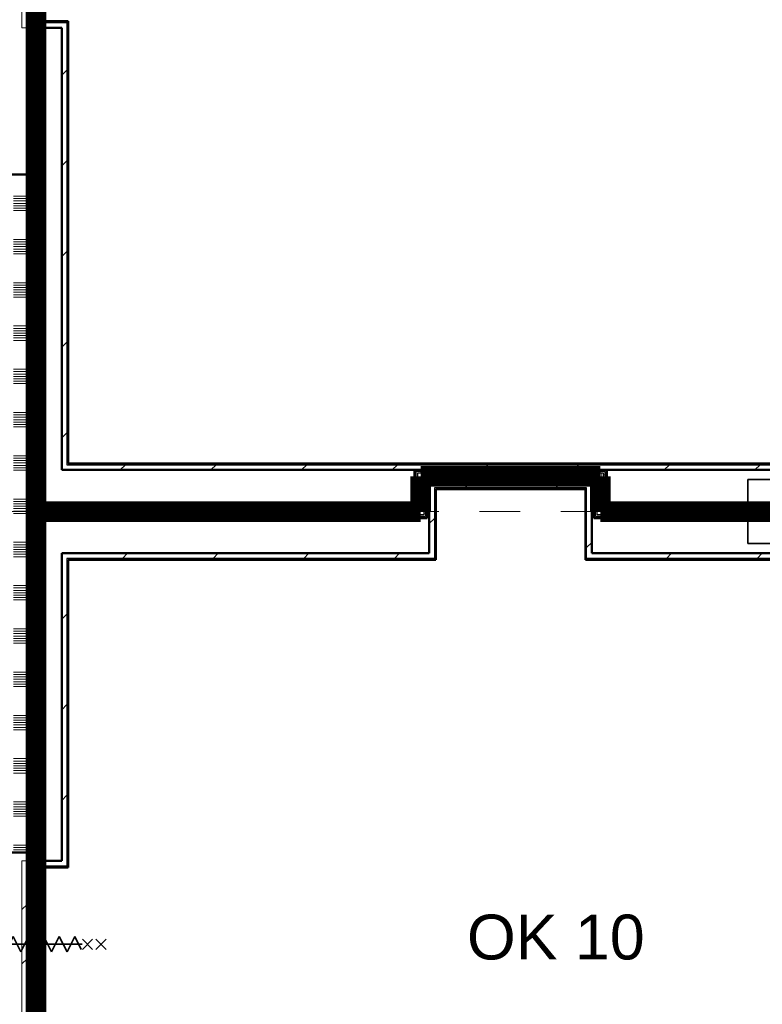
# Model space of a CAD drawing. Extents: x -2538 to 83400, y -8040 to 61900.
# Tile 83 of 105: x 56473 to 62263, y 27356 to 35037. Entities that reach past the tile are written whole.
import ezdxf

# ---------------------------------------------------------------- set-up
doc = ezdxf.new("R2010")
doc.units = 0
doc.header["$LTSCALE"] = 100
doc.linetypes.add('SCHEIDING_BRANDWEREND60', pattern=[3.2, 0.8, -1.6, 0.8])
doc.linetypes.add('stramien', pattern=[22.225, 12.7, -3.175, 3.175, -3.175])
doc.layers.add('00---0--FM-TEKST', color=7, linetype='Continuous')
for name, color, linetype, lineweight in [('BA20----_WANDEN', 14, 'Continuous', 50), ('BL$1A---_ALGEMEEN', 7, 'Continuous', 18), ('BL$7A---_STRAMIEN', 7, 'Continuous', 18), ('BL20----_WANDEN', 7, 'Continuous', 25), ('BL28----_CONSTRUCTIES', 4, 'Continuous', 18), ('BL30----_BRANDSYMBOLEN', 14, 'Continuous', 35), ('BL30----_KOZIJNEN', 14, 'Continuous', 25), ('BL40----_BRANDWERENDESCHEIDING_60MIN', 84, 'SCHEIDING_BRANDWEREND60', 158)]:
    doc.layers.add(name, color=color, linetype=linetype, lineweight=lineweight)
doc.styles.add('OL-MAATVOEREN', font='iso')
pattern_1 = [(270, (57950, 31250), (500, 1e-12), []), (270, (57900, 31250), (500, 1e-12), []), (270, (57850, 31250), (500, 1e-12), []), (270, (57800, 31250), (500, 1e-12), [])]
pattern_2 = [(0, (59550, 31187.5), (0, 500), []), (0, (59550, 31137.5), (0, 500), []), (0, (59550, 31087.5), (0, 500), []), (0, (59550, 31037.5), (0, 500), [])]
pattern_3 = [(270, (60150, 31525), (500, 2e-12), []), (270, (60100, 31525), (500, 2e-12), []), (270, (60050, 31525), (500, 2e-12), []), (270, (60000, 31525), (500, 2e-12), [])]
pattern_4 = [(180, (61050, 31487.5), (-6e-14, -500), []), (180, (61050, 31537.5), (-6e-14, -500), []), (180, (61050, 31587.5), (-6e-14, -500), []), (180, (61050, 31637.5), (-6e-14, -500), [])]
pattern_5 = [(270, (61400, 31250), (500, 2e-12), []), (270, (61350, 31250), (500, 2e-12), []), (270, (61300, 31250), (500, 2e-12), []), (270, (61250, 31250), (500, 2e-12), [])]
pattern_6 = [(45, (1253.4, 5927.3), (-353.5534, 353.5534), [])]
pattern_7 = [(180, (56650, 35285.5), (7e-13, -500), []), (180, (56650, 35335.5), (7e-13, -500), []), (180, (56650, 35385.5), (7e-13, -500), []), (180, (56650, 35435.5), (7e-13, -500), [])]
pattern_8 = [(180, (56650, 31385.5), (7e-13, -500), []), (180, (56650, 31435.5), (7e-13, -500), []), (180, (56650, 31485.5), (7e-13, -500), []), (180, (56650, 31535.5), (7e-13, -500), [])]
pattern_9 = [(135, (30022.7, -55346.6), (-500, -500), []), (135, (30022.7, -55176.6), (-500, -500), []), (135, (30022.7, -55166.6), (-500, -500), []), (135, (30022.7, -55156.6), (-500, -500), []), (135, (30022.7, -55146.6), (-500, -500), []), (135, (30022.7, -55136.6), (-500, -500), []), (135, (30022.7, -55126.6), (-500, -500), []), (135, (30022.7, -55116.6), (-500, -500), [])]
pattern_10 = [(180, (56650, 27485.5), (7e-13, -500), []), (180, (56650, 27535.5), (7e-13, -500), []), (180, (56650, 27585.5), (7e-13, -500), []), (180, (56650, 27635.5), (7e-13, -500), [])]

# ---------------------------------------------------------------- blocks, each defined once
blk = doc.blocks.new('28_CL_beton - kolom - Betonkolom 500x500-V10-1')
at = {"layer": 'BL28----_CONSTRUCTIES'}
h = blk.add_hatch(dxfattribs=at)
h.set_pattern_fill('FP_12', color=256, style=0, pattern_type=2)
h.set_pattern_definition([(50, (-61146.6, -25272.7), (728.7365, -63.756), [76.2, -838.2]), (355, (-61146.6, -25272.7), (-140.972, 764.228), [60.96, -670.56]), (100.451, (-61085.9, -25278), (587.77, 700.467), [64.76, -712.36]), (46.184, (-61146.6, -25069.5), (1084.316, -168.171), [114.3, -1257.3]), (96.636, (-61056.2, -25083.5), (949.61, 989.71), [97.14, -1068.54]), (351.184, (-61146.6, -25069.5), (949.62, 989.701), [91.44, -1005.84]), (21, (-61045, -25120.3), (606.458, -409.0606), [76.2, -838.2]), (326, (-61045, -25120.3), (247.208, 736.753), [60.96, -670.56]), (71.451, (-60994.5, -25154.4), (853.668, 327.6855), [64.76, -712.36]), (37.5, (-61146.6, -25272.68), (12.3547, 338.2201), [3.353, -659.079, 3.353, -677.367, -673.1]), (37.5, (-61146.6, -25272.68), (12.3547, 338.2201), [-1343.152, 3.353, -669.747]), (7.5, (-61146.6, -25272.68), (267.2789, 400.7221), [3.353, -384.759, 3.353, -643.839, -256.54]), (7.5, (-61146.6, -25272.68), (267.2789, 400.7221), [-1035.304, 3.353, -253.187]), (327.5, (-61373.18, -25272.68), (542.3633, -22.9153), [3.353, -250.647, 3.353, -1840.687]), (327.5, (-61373.18, -25272.68), (542.3633, -22.9153), [-257.353, -789.127, 3.353, -1048.207]), (317.5, (-61474.78, -25272.7), (592.517, 101.707), [3.353, -326.847, 3.353, -522.935, -746.76]), (317.5, (-61474.78, -25272.7), (592.517, 101.707), [-856.488, 3.353, -743.407])])
h.paths.add_polyline_path([(250, -250), (250, 250), (-250, 250), (-250, -250)], flags=0)
at = {"layer": 'BL28----_CONSTRUCTIES', "lineweight": 35}
for p, q in [((250, 250), (-250, 250)), ((-250, 250), (-250, -250)), ((250, -250), (250, 250)), ((-250, -250), (250, -250))]:
    blk.add_line(p, q, dxfattribs=at)
blk = doc.blocks.new('32_DR_AMC_s_enkele schuifdeur_dt1 - 1300x2160_wbdbo60-V118-1')
at = {"layer": 'BL30----_BRANDSYMBOLEN', "lineweight": 18}
h = blk.add_hatch(dxfattribs=at)
h.set_pattern_fill('FP_523', color=256, style=0, pattern_type=2)
h.set_pattern_definition(pattern_9)
h.paths.add_polyline_path([(-275, -40.5), (-275, 60), (-325, 60), (-325, -60), (-275, -60)], flags=0)
at = {"layer": 'BL30----_KOZIJNEN', "lineweight": 18}
h = blk.add_hatch(dxfattribs=at)
h.set_pattern_fill('FP_523', color=256, style=0, pattern_type=2)
h.set_pattern_definition(pattern_9)
h.paths.add_polyline_path([(975, -60), (975, 60), (925, 60), (925, -60)], flags=0)
h = blk.add_hatch(dxfattribs=at)
h.set_pattern_fill('FP_524', color=256, style=0, pattern_type=2)
h.set_pattern_definition([(135, (30022.68, -55346.6), (-212.132, -212.132), [])])
h.paths.add_polyline_path([(975, -70), (-325, -70), (-325, -110), (975, -110)], flags=0)
at = {"layer": 'BL$1A---_ALGEMEEN'}
for p, q in [((325, 109.9), (325, -346)), ((645, -346), (541.1, -286)), ((325, -346), (645, -346)), ((645, -346), (541.1, -406))]:
    blk.add_line(p, q, dxfattribs=at)
at = {"layer": 'BL30----_BRANDSYMBOLEN'}
for p, q in [((285, 466.4), (365, 546.4)), ((365, 466.4), (285, 546.4)), ((285, 361.4), (365, 441.4)), ((365, 361.4), (285, 441.4)), ((365, 351.4), (265, 301.4)), ((325, -416.3), (325, 358.7)), ((325, -416.3), (325, 358.7)), ((265, 301.4), (385, 241.4)), ((385, 241.4), (265, 181.4)), ((265, 181.4), (385, 121.4)), ((385, 121.4), (265, 61.4)), ((265, 61.4), (385, 1.4)), ((385, 1.4), (265, -58.6)), ((265, -58.6), (385, -118.6)), ((385, -118.6), (265, -178.6)), ((265, -178.6), (385, -238.6)), ((385, -238.6), (265, -298.6)), ((265, -298.6), (385, -358.6)), ((385, -358.6), (285, -408.6)), ((365, -498.7), (285, -418.6)), ((285, -498.7), (365, -418.6)), ((285, -603.6), (365, -523.6)), ((365, -603.6), (285, -523.6))]:
    blk.add_line(p, q, dxfattribs=at)
at = {"layer": 'BL30----_KOZIJNEN', "lineweight": 18}
for p, q in [((-325, -60), (-325, 60)), ((-325, 60), (-275, 60)), ((-275, 60), (-275, -60)), ((925, -60), (925, 60)), ((925, 60), (975, 60)), ((975, 60), (975, -60)), ((-275, -60), (-325, -60)), ((-325, -70), (975, -70)), ((-325, -110), (-325, -70)), ((975, -60), (925, -60)), ((975, -70), (975, -110)), ((975, -110), (-325, -110))]:
    blk.add_line(p, q, dxfattribs=at)
blk = doc.blocks.new('32_DR_AMC_s_enkele schuifdeur_dt1 - 1300x2160_wbdbo60-V119-1')
at = {"layer": 'BL30----_KOZIJNEN', "lineweight": 18}
h = blk.add_hatch(dxfattribs=at)
h.set_pattern_fill('FP_529', color=256, style=0, pattern_type=2)
h.set_pattern_definition([(135, (22222.7, -55346.6), (-500, -500), []), (135, (22222.7, -55176.6), (-500, -500), []), (135, (22222.7, -55166.6), (-500, -500), []), (135, (22222.7, -55156.6), (-500, -500), []), (135, (22222.7, -55146.6), (-500, -500), []), (135, (22222.7, -55136.6), (-500, -500), []), (135, (22222.7, -55126.6), (-500, -500), []), (135, (22222.7, -55116.6), (-500, -500), [])])
h.paths.add_polyline_path([(975, -40.5), (975, 60), (925, 60), (925, -60), (975, -60)], flags=0)
h = blk.add_hatch(dxfattribs=at)
h.set_pattern_fill('FP_530', color=256, style=0, pattern_type=2)
h.set_pattern_definition([(135, (22222.68, -55346.6), (-212.132, -212.132), [])])
h.paths.add_polyline_path([(975, -70), (-325, -70), (-325, -110), (975, -110)], flags=0)
at = {"layer": 'BL$1A---_ALGEMEEN'}
for p, q in [((325, 109.9), (325, -346)), ((645, -346), (541.1, -286)), ((325, -346), (645, -346)), ((645, -346), (541.1, -406))]:
    blk.add_line(p, q, dxfattribs=at)
at = {"layer": 'BL30----_BRANDSYMBOLEN'}
for p, q in [((285, 466.4), (365, 546.4)), ((365, 466.4), (285, 546.4)), ((285, 361.4), (365, 441.4)), ((365, 361.4), (285, 441.4)), ((365, 351.4), (265, 301.4)), ((325, -416.3), (325, 358.7)), ((325, -416.3), (325, 358.7)), ((265, 301.4), (385, 241.4)), ((385, 241.4), (265, 181.4)), ((265, 181.4), (385, 121.4)), ((385, 121.4), (265, 61.4)), ((265, 61.4), (385, 1.4)), ((385, 1.4), (265, -58.6)), ((265, -58.6), (385, -118.6)), ((385, -118.6), (265, -178.6)), ((265, -178.6), (385, -238.6)), ((385, -238.6), (265, -298.6)), ((265, -298.6), (385, -358.6)), ((385, -358.6), (285, -408.6)), ((365, -498.7), (285, -418.6)), ((285, -498.7), (365, -418.6)), ((285, -603.6), (365, -523.6)), ((365, -603.6), (285, -523.6))]:
    blk.add_line(p, q, dxfattribs=at)
at = {"layer": 'BL30----_KOZIJNEN', "lineweight": 18}
for p, q in [((-325, -60), (-325, 60)), ((-325, 60), (-275, 60)), ((-275, 60), (-275, -60)), ((925, -60), (925, 60)), ((925, 60), (975, 60)), ((975, 60), (975, -60)), ((-275, -60), (-325, -60)), ((-325, -70), (975, -70)), ((-325, -110), (-325, -70)), ((975, -60), (925, -60)), ((975, -70), (975, -110)), ((975, -110), (-325, -110))]:
    blk.add_line(p, q, dxfattribs=at)

msp = doc.modelspace()

# ---------------------------------------------------------------- hatches: boundary and pattern name
at = {"layer": 'BA20----_WANDEN', "lineweight": 18}
h = msp.add_hatch(dxfattribs=at)
h.set_pattern_fill('FP_519', color=256, angle=90, style=0, pattern_type=2)
h.set_pattern_definition(pattern_7)
h.paths.add_polyline_path([(56562.5, 33830), (56562.5, 34975), (56550, 34975), (56550, 33830)], flags=0)
h.paths.add_polyline_path([(56550, 36275), (56562.5, 36275), (56562.5, 36341), (56550, 36341)], flags=0)
h = msp.add_hatch(dxfattribs=at)
h.set_pattern_fill('FP_519', color=256, angle=90, style=0, pattern_type=2)
h.set_pattern_definition(pattern_7)
h.paths.add_polyline_path([(56575, 33830), (56575, 34975), (56562.5, 34975), (56562.5, 33830)], flags=0)
h.paths.add_polyline_path([(56562.5, 36275), (56575, 36275), (56575, 36341), (56562.5, 36341)], flags=0)
h = msp.add_hatch(dxfattribs=at)
h.set_pattern_fill('FP_520', color=256, angle=90, style=0, pattern_type=2)
h.set_pattern_definition([(180, (56650, 35085.5), (5e-13, -337.5), []), (180, (56650, 35104.25), (5e-13, -337.5), []), (180, (56650, 35123), (5e-13, -337.5), []), (180, (56650, 35141.75), (5e-13, -337.5), []), (180, (56650, 35160.5), (5e-13, -337.5), []), (180, (56650, 35179.25), (5e-13, -337.5), []), (180, (56650, 35198), (5e-13, -337.5), [])])
h.paths.add_polyline_path([(56625, 33830), (56625, 34975), (56575, 34975), (56575, 33830)], flags=0)
h.paths.add_polyline_path([(56575, 36275), (56625, 36275), (56625, 36341), (56575, 36341)], flags=0)
h = msp.add_hatch(dxfattribs=at)
h.set_pattern_fill('FP_519', color=256, angle=90, style=0, pattern_type=2)
h.set_pattern_definition(pattern_7)
h.paths.add_polyline_path([(56637.5, 33830), (56637.5, 34975), (56625, 34975), (56625, 33830)], flags=0)
h.paths.add_polyline_path([(56625, 36275), (56637.5, 36275), (56637.5, 36341), (56625, 36341)], flags=0)
h = msp.add_hatch(dxfattribs=at)
h.set_pattern_fill('FP_519', color=256, angle=90, style=0, pattern_type=2)
h.set_pattern_definition(pattern_7)
h.paths.add_polyline_path([(56650, 33830), (56650, 34975), (56637.5, 34975), (56637.5, 33830)], flags=0)
h.paths.add_polyline_path([(56637.5, 36275), (56650, 36275), (56650, 36341), (56637.5, 36341)], flags=0)
h = msp.add_hatch(dxfattribs=at)
h.set_pattern_fill('FP_44', color=256, style=0, pattern_type=2)
h.set_pattern_definition(pattern_6)
h.paths.add_polyline_path([(56850, 31575), (56850, 35025), (56840, 35025), (56840, 31575)], flags=0)
h = msp.add_hatch(dxfattribs=at)
h.set_pattern_fill('FP_44', color=256, style=0, pattern_type=2)
h.set_pattern_definition(pattern_6)
h.paths.add_polyline_path([(56840, 31565), (56840, 35015), (56800, 35015), (56800, 31565)], flags=0)
h = msp.add_hatch(dxfattribs=at)
h.set_pattern_fill('FP_522', color=256, angle=90, style=0, pattern_type=2)
h.set_pattern_definition([(180, (56650, 31185.5), (5e-13, -337.5), []), (180, (56650, 31204.25), (5e-13, -337.5), []), (180, (56650, 31223), (5e-13, -337.5), []), (180, (56650, 31241.75), (5e-13, -337.5), []), (180, (56650, 31260.5), (5e-13, -337.5), []), (180, (56650, 31279.25), (5e-13, -337.5), []), (180, (56650, 31298), (5e-13, -337.5), [])])
h.paths.add_polyline_path([(56550, 28541), (56625, 28541), (56625, 33830), (56425, 33830), (56425, 28541)], flags=0)
h = msp.add_hatch(dxfattribs=at)
h.set_pattern_fill('FP_521', color=256, angle=90, style=0, pattern_type=2)
h.set_pattern_definition(pattern_8)
h.paths.add_polyline_path([(56637.5, 28541), (56637.5, 31175), (56625, 31175), (56625, 28541)], flags=0)
h.paths.add_polyline_path([(56625, 31225), (56637.5, 31225), (56637.5, 33830), (56625, 33830), (56625, 31539.9)], flags=0)
h = msp.add_hatch(dxfattribs=at)
h.set_pattern_fill('FP_521', color=256, angle=90, style=0, pattern_type=2)
h.set_pattern_definition(pattern_8)
h.paths.add_polyline_path([(56650, 28541), (56650, 31162.5), (56637.5, 31162.5), (56637.5, 28541)], flags=0)
h.paths.add_polyline_path([(56637.5, 31237.5), (56650, 31237.5), (56650, 33830), (56637.5, 33830), (56637.5, 31539.9)], flags=0)
h = msp.add_hatch(dxfattribs=at)
h.set_pattern_fill('FP_44', color=256, style=0, pattern_type=2)
h.set_pattern_definition(pattern_6)
h.paths.add_polyline_path([(63950, 31565), (63950, 31575), (56840, 31575), (56840, 31565), (63588.4, 31565)], flags=0)
h = msp.add_hatch(dxfattribs=at)
h.set_pattern_fill('FP_44', color=256, style=0, pattern_type=2)
h.set_pattern_definition(pattern_6)
h.paths.add_polyline_path([(63939.6, 31525), (63950, 31525), (63950, 31565), (56800, 31565), (56800, 31525), (63588.4, 31525)], flags=0)
h = msp.add_hatch(dxfattribs=at)
h.set_pattern_fill('FP_269', color=256, angle=-270, style=0, pattern_type=2)
h.set_pattern_definition(pattern_3)
h.paths.add_polyline_path([(61050, 31512.5), (61050, 31525), (59562.5, 31525), (59562.5, 31512.5), (61037.5, 31512.5)], flags=0)
h = msp.add_hatch(dxfattribs=at)
h.set_pattern_fill('FP_269', color=256, angle=-270, style=0, pattern_type=2)
h.set_pattern_definition(pattern_3)
h.paths.add_polyline_path([(61025, 31500), (61037.5, 31500), (61037.5, 31512.5), (59575, 31512.5), (59575, 31500), (60778.3, 31500)], flags=0)
h = msp.add_hatch(dxfattribs=at)
h.set_pattern_fill('FP_268', color=256, angle=90, style=0, pattern_type=2)
h.set_pattern_definition([(0, (59550, 31387.5), (0, 337.5), []), (0, (59550, 31368.75), (0, 337.5), []), (0, (59550, 31350), (0, 337.5), []), (0, (59550, 31331.25), (0, 337.5), []), (0, (59550, 31312.5), (0, 337.5), []), (0, (59550, 31293.75), (0, 337.5), []), (0, (59550, 31275), (0, 337.5), [])])
h.paths.add_polyline_path([(59625, 31225), (59625, 31500), (59575, 31500), (59575, 31225)], flags=0)
h = msp.add_hatch(dxfattribs=at)
h.set_pattern_fill('FP_270', color=256, angle=-270, style=0, pattern_type=2)
h.set_pattern_definition([(270, (60350, 31525), (337.5, 1e-12), []), (270, (60331.25, 31525), (337.5, 1e-12), []), (270, (60312.5, 31525), (337.5, 1e-12), []), (270, (60293.75, 31525), (337.5, 1e-12), []), (270, (60275, 31525), (337.5, 1e-12), []), (270, (60256.25, 31525), (337.5, 1e-12), []), (270, (60237.5, 31525), (337.5, 1e-12), [])])
h.paths.add_polyline_path([(60778.3, 31450), (61025, 31450), (61025, 31500), (59625, 31500), (59625, 31450), (60075.7, 31450)], flags=0)
h = msp.add_hatch(dxfattribs=at)
h.set_pattern_fill('FP_271', color=256, angle=90, style=0, pattern_type=2)
h.set_pattern_definition(pattern_4)
h.paths.add_polyline_path([(61037.5, 31225), (61037.5, 31500), (61025, 31500), (61025, 31225)], flags=0)
h = msp.add_hatch(dxfattribs=at)
h.set_pattern_fill('FP_271', color=256, angle=90, style=0, pattern_type=2)
h.set_pattern_definition(pattern_4)
h.paths.add_polyline_path([(61037.5, 31237.5), (61050, 31237.5), (61050, 31512.5), (61037.5, 31512.5), (61037.5, 31260.9)], flags=0)
h = msp.add_hatch(dxfattribs=at)
h.set_pattern_fill('FP_267', color=256, angle=90, style=0, pattern_type=2)
h.set_pattern_definition(pattern_2)
h.paths.add_polyline_path([(59625, 31175), (59637.5, 31175), (59637.5, 31450), (59625, 31450), (59625, 31225)], flags=0)
h = msp.add_hatch(dxfattribs=at)
h.set_pattern_fill('FP_269', color=256, angle=-270, style=0, pattern_type=2)
h.set_pattern_definition(pattern_3)
h.paths.add_polyline_path([(60962.5, 31437.5), (60975, 31437.5), (60975, 31450), (59637.5, 31450), (59637.5, 31437.5), (60778.3, 31437.5)], flags=0)
h = msp.add_hatch(dxfattribs=at)
h.set_pattern_fill('FP_267', color=256, angle=90, style=0, pattern_type=2)
h.set_pattern_definition(pattern_2)
h.paths.add_polyline_path([(59650, 31162.5), (59650, 31437.5), (59637.5, 31437.5), (59637.5, 31162.5)], flags=0)
h = msp.add_hatch(dxfattribs=at)
h.set_pattern_fill('FP_269', color=256, angle=-270, style=0, pattern_type=2)
h.set_pattern_definition(pattern_3)
h.paths.add_polyline_path([(60950, 31425), (60962.5, 31425), (60962.5, 31437.5), (59650, 31437.5), (59650, 31425), (60778.3, 31425)], flags=0)
h = msp.add_hatch(dxfattribs=at)
h.set_pattern_fill('FP_44', color=256, style=0, pattern_type=2)
h.set_pattern_definition(pattern_6)
h.paths.add_polyline_path([(59666.6, 30875), (59706.6, 30875), (59706.6, 31425), (59666.6, 31425), (59666.6, 30982)], flags=0)
h = msp.add_hatch(dxfattribs=at)
h.set_pattern_fill('FP_44', color=256, style=0, pattern_type=2)
h.set_pattern_definition(pattern_6)
h.paths.add_polyline_path([(60778.3, 31385), (60933.4, 31385), (60933.4, 31425), (59706.6, 31425), (59706.6, 31385), (60075.7, 31385)], flags=0)
h = msp.add_hatch(dxfattribs=at)
h.set_pattern_fill('FP_272', color=256, angle=90, style=0, pattern_type=2)
h.set_pattern_definition([(180, (61050, 31287.5), (-4e-14, -337.5), []), (180, (61050, 31306.25), (-4e-14, -337.5), []), (180, (61050, 31325), (-4e-14, -337.5), []), (180, (61050, 31343.75), (-4e-14, -337.5), []), (180, (61050, 31362.5), (-4e-14, -337.5), []), (180, (61050, 31381.25), (-4e-14, -337.5), []), (180, (61050, 31400), (-4e-14, -337.5), [])])
h.paths.add_polyline_path([(61025, 31175), (61025, 31450), (60975, 31450), (60975, 31175)], flags=0)
h = msp.add_hatch(dxfattribs=at)
h.set_pattern_fill('FP_44', color=256, style=0, pattern_type=2)
h.set_pattern_definition(pattern_6)
h.paths.add_polyline_path([(59706.6, 30835), (59716.6, 30835), (59716.6, 31385), (59706.6, 31385), (59706.6, 30875)], flags=0)
h = msp.add_hatch(dxfattribs=at)
h.set_pattern_fill('FP_44', color=256, style=0, pattern_type=2)
h.set_pattern_definition(pattern_6)
h.paths.add_polyline_path([(60883.4, 31375), (60893.4, 31375), (60893.4, 31385), (59716.6, 31385), (59716.6, 31375), (60778.3, 31375)], flags=0)
h = msp.add_hatch(dxfattribs=at)
h.set_pattern_fill('FP_44', color=256, style=0, pattern_type=2)
h.set_pattern_definition(pattern_6)
h.paths.add_polyline_path([(60893.4, 30825), (60893.4, 31375), (60883.4, 31375), (60883.4, 30825)], flags=0)
h = msp.add_hatch(dxfattribs=at)
h.set_pattern_fill('FP_44', color=256, style=0, pattern_type=2)
h.set_pattern_definition(pattern_6)
h.paths.add_polyline_path([(60893.4, 30835), (60933.4, 30835), (60933.4, 31385), (60893.4, 31385), (60893.4, 30982)], flags=0)
h = msp.add_hatch(dxfattribs=at)
h.set_pattern_fill('FP_266', color=256, angle=-270, style=0, pattern_type=2)
h.set_pattern_definition([(270, (58150, 31250), (337.5, 9e-13), []), (270, (58131.25, 31250), (337.5, 9e-13), []), (270, (58112.5, 31250), (337.5, 9e-13), []), (270, (58093.75, 31250), (337.5, 9e-13), []), (270, (58075, 31250), (337.5, 9e-13), []), (270, (58056.25, 31250), (337.5, 9e-13), []), (270, (58037.5, 31250), (337.5, 9e-13), [])])
h.paths.add_polyline_path([(59625, 31175), (59625, 31225), (56625, 31225), (56625, 31175), (59373.2, 31175)], flags=0)
h = msp.add_hatch(dxfattribs=at)
h.set_pattern_fill('FP_265', color=256, angle=-270, style=0, pattern_type=2)
h.set_pattern_definition(pattern_1)
h.paths.add_polyline_path([(59373.2, 31225), (59575, 31225), (59575, 31237.5), (56637.5, 31237.5), (56637.5, 31225), (58670.7, 31225)], flags=0)
h = msp.add_hatch(dxfattribs=at)
h.set_pattern_fill('FP_265', color=256, angle=-270, style=0, pattern_type=2)
h.set_pattern_definition(pattern_1)
h.paths.add_polyline_path([(59562.5, 31237.5), (59562.5, 31250), (56650, 31250), (56650, 31237.5), (59373.2, 31237.5)], flags=0)
h = msp.add_hatch(dxfattribs=at)
h.set_pattern_fill('FP_274', color=256, angle=-270, style=0, pattern_type=2)
h.set_pattern_definition([(270, (61600, 31250), (337.5, 1e-12), []), (270, (61581.25, 31250), (337.5, 1e-12), []), (270, (61562.5, 31250), (337.5, 1e-12), []), (270, (61543.75, 31250), (337.5, 1e-12), []), (270, (61525, 31250), (337.5, 1e-12), []), (270, (61506.25, 31250), (337.5, 1e-12), []), (270, (61487.5, 31250), (337.5, 1e-12), [])])
h.paths.add_polyline_path([(62150, 31175), (62150, 31225), (61025, 31225), (61025, 31175), (61480.8, 31175)], flags=0)
h = msp.add_hatch(dxfattribs=at)
h.set_pattern_fill('FP_273', color=256, angle=-270, style=0, pattern_type=2)
h.set_pattern_definition(pattern_5)
h.paths.add_polyline_path([(62150, 31225), (62150, 31237.5), (61037.5, 31237.5), (61037.5, 31225), (61480.8, 31225)], flags=0)
h = msp.add_hatch(dxfattribs=at)
h.set_pattern_fill('FP_273', color=256, angle=-270, style=0, pattern_type=2)
h.set_pattern_definition(pattern_5)
h.paths.add_polyline_path([(62150, 31237.5), (62150, 31250), (61050, 31250), (61050, 31237.5), (61480.8, 31237.5)], flags=0)
h = msp.add_hatch(dxfattribs=at)
h.set_pattern_fill('FP_265', color=256, angle=-270, style=0, pattern_type=2)
h.set_pattern_definition(pattern_1)
h.paths.add_polyline_path([(56637.5, 31162.5), (59637.5, 31162.5), (59637.5, 31175), (56637.5, 31175)], flags=0)
h = msp.add_hatch(dxfattribs=at)
h.set_pattern_fill('FP_265', color=256, angle=-270, style=0, pattern_type=2)
h.set_pattern_definition(pattern_1)
h.paths.add_polyline_path([(59650, 31150), (59650, 31162.5), (56650, 31162.5), (56650, 31150), (59373.2, 31150)], flags=0)
h = msp.add_hatch(dxfattribs=at)
h.set_pattern_fill('FP_273', color=256, angle=-270, style=0, pattern_type=2)
h.set_pattern_definition(pattern_5)
h.paths.add_polyline_path([(62150, 31150), (62150, 31162.5), (60962.5, 31162.5), (60962.5, 31150), (61480.8, 31150)], flags=0)
h = msp.add_hatch(dxfattribs=at)
h.set_pattern_fill('FP_273', color=256, angle=-270, style=0, pattern_type=2)
h.set_pattern_definition(pattern_5)
h.paths.add_polyline_path([(62150, 31162.5), (62150, 31175), (60975, 31175), (60975, 31162.5), (61480.8, 31162.5)], flags=0)
h = msp.add_hatch(dxfattribs=at)
h.set_pattern_fill('FP_44', color=256, style=0, pattern_type=2)
h.set_pattern_definition(pattern_6)
h.paths.add_polyline_path([(56800, 28475), (56840, 28475), (56840, 30875), (56800, 30875), (56800, 28750.2)], flags=0)
h = msp.add_hatch(dxfattribs=at)
h.set_pattern_fill('FP_44', color=256, style=0, pattern_type=2)
h.set_pattern_definition(pattern_6)
h.paths.add_polyline_path([(59706.6, 30835), (59706.6, 30875), (56840, 30875), (56840, 30835), (57265.6, 30835)], flags=0)
h = msp.add_hatch(dxfattribs=at)
h.set_pattern_fill('FP_44', color=256, style=0, pattern_type=2)
h.set_pattern_definition(pattern_6)
h.paths.add_polyline_path([(56850, 28435), (56850, 30835), (56840, 30835), (56840, 28435)], flags=0)
h = msp.add_hatch(dxfattribs=at)
h.set_pattern_fill('FP_44', color=256, style=0, pattern_type=2)
h.set_pattern_definition(pattern_6)
h.paths.add_polyline_path([(59716.6, 30825), (59716.6, 30835), (56850, 30835), (56850, 30825), (57265.6, 30825)], flags=0)
h = msp.add_hatch(dxfattribs=at)
h.set_pattern_fill('FP_44', color=256, style=0, pattern_type=2)
h.set_pattern_definition(pattern_6)
h.paths.add_polyline_path([(63950, 30825), (63950, 30835), (60893.4, 30835), (60893.4, 30825), (63939.6, 30825)], flags=0)
h = msp.add_hatch(dxfattribs=at)
h.set_pattern_fill('FP_44', color=256, style=0, pattern_type=2)
h.set_pattern_definition(pattern_6)
h.paths.add_polyline_path([(63950, 30835), (63950, 30875), (60933.4, 30875), (60933.4, 30835), (63939.6, 30835)], flags=0)
h = msp.add_hatch(dxfattribs=at)
h.set_pattern_fill('FP_525', color=256, angle=90, style=0, pattern_type=2)
h.set_pattern_definition(pattern_10)
h.paths.add_polyline_path([(56550, 26030), (56562.5, 26030), (56562.5, 27175), (56550, 27175), (56550, 26518.5)], flags=0)
h.paths.add_polyline_path([(56550, 28475), (56562.5, 28475), (56562.5, 28541), (56550, 28541)], flags=0)
h = msp.add_hatch(dxfattribs=at)
h.set_pattern_fill('FP_525', color=256, angle=90, style=0, pattern_type=2)
h.set_pattern_definition(pattern_10)
h.paths.add_polyline_path([(56575, 26030), (56575, 27175), (56562.5, 27175), (56562.5, 26030)], flags=0)
h.paths.add_polyline_path([(56575, 28475), (56575, 28541), (56562.5, 28541), (56562.5, 28475)], flags=0)
h = msp.add_hatch(dxfattribs=at)
h.set_pattern_fill('FP_526', color=256, angle=90, style=0, pattern_type=2)
h.set_pattern_definition([(180, (56650, 27285.5), (5e-13, -337.5), []), (180, (56650, 27304.25), (5e-13, -337.5), []), (180, (56650, 27323), (5e-13, -337.5), []), (180, (56650, 27341.75), (5e-13, -337.5), []), (180, (56650, 27360.5), (5e-13, -337.5), []), (180, (56650, 27379.25), (5e-13, -337.5), []), (180, (56650, 27398), (5e-13, -337.5), [])])
h.paths.add_polyline_path([(56625, 26030), (56625, 27175), (56575, 27175), (56575, 26030)], flags=0)
h.paths.add_polyline_path([(56575, 28475), (56625, 28475), (56625, 28541), (56575, 28541)], flags=0)
h = msp.add_hatch(dxfattribs=at)
h.set_pattern_fill('FP_525', color=256, angle=90, style=0, pattern_type=2)
h.set_pattern_definition(pattern_10)
h.paths.add_polyline_path([(56637.5, 26030), (56637.5, 27175), (56625, 27175), (56625, 26030)], flags=0)
h.paths.add_polyline_path([(56637.5, 28475), (56637.5, 28541), (56625, 28541), (56625, 28475)], flags=0)
h = msp.add_hatch(dxfattribs=at)
h.set_pattern_fill('FP_525', color=256, angle=90, style=0, pattern_type=2)
h.set_pattern_definition(pattern_10)
h.paths.add_polyline_path([(56637.5, 26030), (56650, 26030), (56650, 27175), (56637.5, 27175), (56637.5, 26518.5)], flags=0)
h.paths.add_polyline_path([(56637.5, 28475), (56650, 28475), (56650, 28541), (56637.5, 28541)], flags=0)

# ---------------------------------------------------------------- linework, layer by layer
at = {"layer": 'BL$7A---_STRAMIEN', "linetype": 'stramien'}
msp.add_line((-1537.7, 31200), (83400, 31200), dxfattribs=at)
msp.add_line((-1537.7, 31200), (83400, 31200), dxfattribs=at)
at = {"layer": 'BL20----_WANDEN', "lineweight": 50}
for p, q in [((56850, 35025), (56650, 35025)), ((56650, 35025), (56650, 34975)), ((56850, 31575), (56850, 35025)), ((56550, 34975), (56550, 33830)), ((56650, 34975), (56550, 34975)), ((56650, 34975), (56800, 34975)), ((56650, 31250), (56650, 34975)), ((56800, 34975), (56800, 31525)), ((56550, 33830), (56400, 33830)), ((63950, 31575), (56850, 31575)), ((56800, 31525), (64050, 31525)), ((59550, 31525), (59550, 31250)), ((61050, 31525), (59550, 31525)), ((61050, 31250), (61050, 31525)), ((59650, 31150), (59650, 31425)), ((59650, 31425), (60950, 31425)), ((59666.6, 31425), (59666.6, 30875)), ((60933.4, 31425), (59666.6, 31425)), ((60933.4, 30875), (60933.4, 31425)), ((60950, 31425), (60950, 31150)), ((59716.6, 30825), (59716.6, 31375)), ((59716.6, 31375), (60883.4, 31375)), ((60883.4, 31375), (60883.4, 30825)), ((59550, 31250), (56650, 31250)), ((62150, 31250), (61050, 31250)), ((56650, 31150), (59650, 31150)), ((56650, 28475), (56650, 31150)), ((60950, 31150), (62150, 31150)), ((56800, 30875), (56800, 28475)), ((59666.6, 30875), (56800, 30875)), ((56850, 28425), (56850, 30825)), ((56850, 30825), (59716.6, 30825)), ((60883.4, 30825), (63950, 30825)), ((63950, 30875), (60933.4, 30875)), ((56400, 28541), (56550, 28541)), ((56550, 28541), (56550, 28475)), ((56550, 28475), (56800, 28475)), ((56650, 28475), (56650, 28425)), ((56650, 28425), (56850, 28425))]:
    msp.add_line(p, q, dxfattribs=at)
at = {"layer": 'BL20----_WANDEN'}
for p, q in [((56562.5, 33830), (56562.5, 34975)), ((56575, 33830), (56575, 34975)), ((56625, 31225), (56625, 34975)), ((56637.5, 31237.5), (56637.5, 34975)), ((56650, 35015), (56840, 35015)), ((56840, 35015), (56840, 31565)), ((56550, 33830), (56575, 33830)), ((56840, 31565), (63950, 31565)), ((59562.5, 31512.5), (59562.5, 31237.5)), ((61037.5, 31512.5), (59562.5, 31512.5)), ((59575, 31500), (59575, 31225)), ((61025, 31500), (59575, 31500)), ((61025, 31225), (61025, 31500)), ((61037.5, 31237.5), (61037.5, 31512.5)), ((59625, 31450), (59625, 31175)), ((60975, 31450), (59625, 31450)), ((59637.5, 31437.5), (59637.5, 31162.5)), ((60962.5, 31437.5), (59637.5, 31437.5)), ((60962.5, 31162.5), (60962.5, 31437.5)), ((60975, 31175), (60975, 31450)), ((59706.6, 31385), (59706.6, 30835)), ((60893.4, 31385), (59706.6, 31385)), ((60893.4, 30835), (60893.4, 31385)), ((59575, 31225), (56625, 31225)), ((59562.5, 31237.5), (56637.5, 31237.5)), ((62150, 31225), (61025, 31225)), ((62150, 31237.5), (61037.5, 31237.5)), ((59625, 31175), (56625, 31175)), ((56625, 28475), (56625, 31175)), ((59637.5, 31162.5), (56637.5, 31162.5)), ((56637.5, 28475), (56637.5, 31162.5)), ((62150, 31162.5), (60962.5, 31162.5)), ((62150, 31175), (60975, 31175)), ((56840, 30835), (56840, 28435)), ((59706.6, 30835), (56840, 30835)), ((63950, 30835), (60893.4, 30835)), ((56550, 28541), (56575, 28541)), ((56562.5, 28475), (56562.5, 28541)), ((56575, 28475), (56575, 28541)), ((56840, 28435), (56650, 28435))]:
    msp.add_line(p, q, dxfattribs=at)
at = {"layer": 'BL40----_BRANDWERENDESCHEIDING_60MIN', "const_width": 160, "flags": 128}
for points in [[(56600, 7500), (56600, 39300)], [(59600, 31200), (59600, 31475)], [(59600, 31475), (61000, 31475)], [(61000, 31475), (61000, 31200)], [(56600, 31200), (59600, 31200)], [(61000, 31200), (64000, 31200)]]:
    msp.add_lwpolyline(points, dxfattribs=at)

# ---------------------------------------------------------------- block references
at = {"layer": 'BL28----_CONSTRUCTIES'}
msp.add_blockref('28_CL_beton - kolom - Betonkolom 500x500-V10-1', (62400, 31200), dxfattribs=at)
at = {"layer": 'BL30----_KOZIJNEN', "rotation": 269.9999999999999}
for name, p in [('32_DR_AMC_s_enkele schuifdeur_dt1 - 1300x2160_wbdbo60-V118-1', (56600, 35950)), ('32_DR_AMC_s_enkele schuifdeur_dt1 - 1300x2160_wbdbo60-V119-1', (56600, 28150))]:
    msp.add_blockref(name, p, dxfattribs=at)

# ---------------------------------------------------------------- texts
at = {"layer": '00---0--FM-TEKST', "insert": (59960.4, 28056.2), "char_height": 350, "attachment_point": 1, "style": 'OL-MAATVOEREN'}
msp.add_mtext_dynamic_manual_height_columns('{\\fArial|b0|i0|c0|p34;OK 10}', width=2734.765, gutter_width=7500, heights=[0], dxfattribs=at)

doc.saveas('drawing.dxf')
